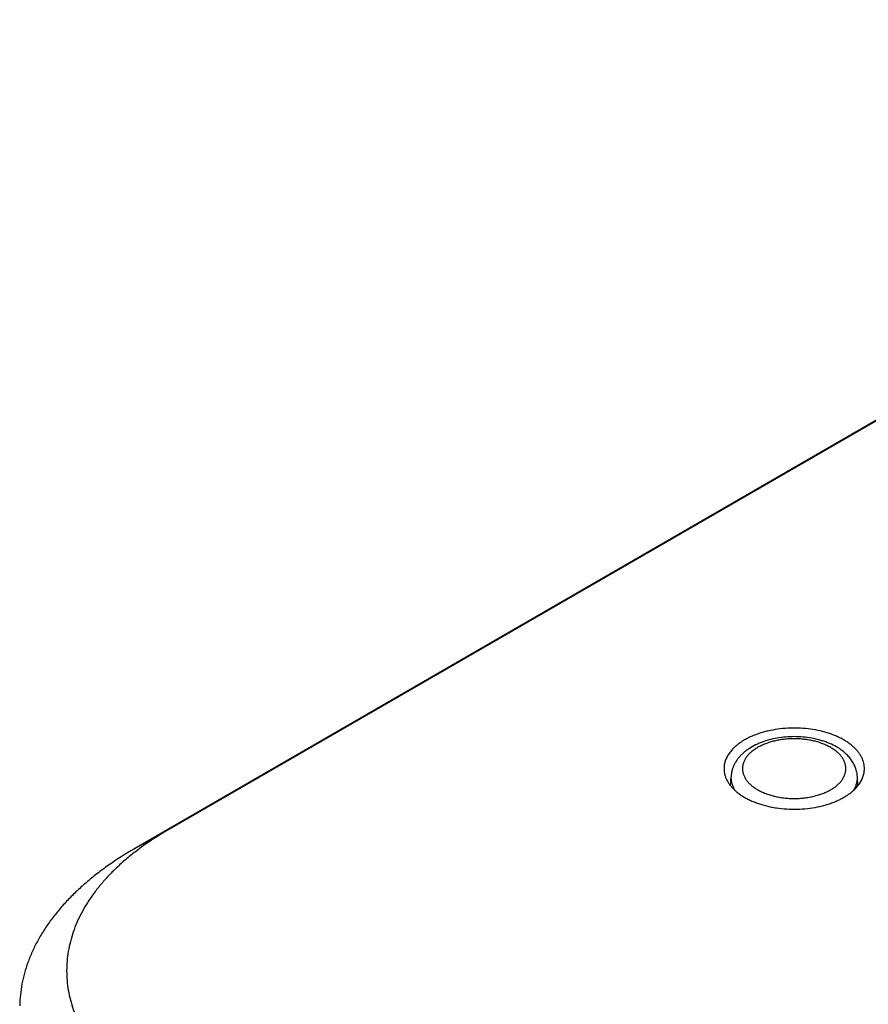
# Model space of a CAD drawing. Header units: inches. Extents: x 0 to 34, y 0 to 22.
# Tile 27 of 37: x 25.353 to 26.076, y 17.516 to 18.355. Entities that reach past the tile are written whole.
import ezdxf

# ---------------------------------------------------------------- set-up
doc = ezdxf.new("R2010")
doc.units = ezdxf.units.IN
doc.header["$LTSCALE"] = 1.87
doc.header["$MEASUREMENT"] = 0
doc.layers.get('0').update_dxf_attribs({"linetype": 'CONTINUOUS'})

msp = doc.modelspace()

# ---------------------------------------------------------------- linework, layer by layer
at = {"color": 7, "linetype": 'CONTINUOUS'}
for p, q in [((30.4185, 20.51628), (25.47822, 17.66384)), ((30.39018, 20.50049), (25.4499, 17.64805)), ((25.95848, 17.70198), (25.95881, 17.7096)), ((26.06688, 17.70198), (26.06655, 17.7096)), ((25.47822, 17.66384), (25.4499, 17.64805))]:
    msp.add_line(p, q, dxfattribs=at)
for points, knots in [([(26.0725, 17.71744), (26.07247, 17.71828), (26.07229, 17.71997), (26.0717, 17.72248), (26.07079, 17.72496), (26.06958, 17.72738), (26.06807, 17.72975), (26.06626, 17.73205), (26.06417, 17.73426), (26.0618, 17.73637), (26.05918, 17.73838), (26.05631, 17.74028), (26.05321, 17.74205), (26.0499, 17.74368), (26.04639, 17.74517), (26.04271, 17.74651), (26.03886, 17.74769), (26.0335, 17.74906), (26.02654, 17.75033), (26.01797, 17.75113), (26.00929, 17.75121), (26.00068, 17.75056), (25.99366, 17.74943), (25.98824, 17.74816), (25.98433, 17.74705), (25.98057, 17.74578), (25.97698, 17.74436), (25.97358, 17.74279), (25.97141, 17.74162), (25.97036, 17.74102)], [0, 0, 0, 0, 0.021305, 0.042907, 0.06501, 0.087797, 0.111418, 0.135995, 0.161614, 0.188332, 0.216177, 0.24515, 0.275232, 0.306382, 0.338541, 0.371635, 0.40558, 0.440277, 0.511475, 0.584313, 0.657784, 0.73085, 0.802494, 0.837489, 0.871777, 0.905258, 0.937839, 0.969441, 1, 1, 1, 1]), ([(25.97036, 17.74102), (25.96905, 17.74027), (25.96656, 17.73869), (25.96314, 17.73606), (25.96016, 17.73326), (25.95765, 17.7303), (25.95564, 17.72722), (25.95438, 17.72453), (25.95365, 17.72236), (25.95324, 17.72073), (25.95297, 17.71909), (25.95288, 17.71799), (25.95285, 17.71744)], [0, 0, 0, 0, 0.14803, 0.288626, 0.421818, 0.547921, 0.667587, 0.781829, 0.837372, 0.8921, 0.946233, 1, 1, 1, 1]), ([(26.04875, 17.73506), (26.04684, 17.73617), (26.04382, 17.73766), (26.03963, 17.73932), (26.03518, 17.74081), (26.02937, 17.74228), (26.02214, 17.74342), (26.01473, 17.74391), (26.00728, 17.74377), (25.99994, 17.74298), (25.99283, 17.74157), (25.98716, 17.73987), (25.98286, 17.73819), (25.97883, 17.73636), (25.97504, 17.73422), (25.97158, 17.73177), (25.96919, 17.72981), (25.967, 17.72771), (25.96503, 17.72547), (25.96329, 17.72309), (25.9618, 17.72059), (25.96058, 17.71797), (25.95965, 17.71525), (25.95904, 17.71245), (25.95885, 17.71055), (25.95881, 17.7096)], [0, 0, 0, 0, 0.061679, 0.093512, 0.125961, 0.192485, 0.260729, 0.329991, 0.399477, 0.468376, 0.535926, 0.601487, 0.633383, 0.664634, 0.725124, 0.754421, 0.783124, 0.811293, 0.839002, 0.866332, 0.893368, 0.92019, 0.946867, 0.973457, 1, 1, 1, 1]), ([(26.04383, 17.73457), (26.04278, 17.73518), (26.0406, 17.73632), (26.03712, 17.7378), (26.03342, 17.73907), (26.02951, 17.74014), (26.02545, 17.74097), (26.02126, 17.74158), (26.01699, 17.74194), (26.01268, 17.74206), (26.00837, 17.74194), (26.0041, 17.74158), (25.99991, 17.74097), (25.99584, 17.74014), (25.99194, 17.73907), (25.98823, 17.7378), (25.98476, 17.73632), (25.98155, 17.73465), (25.97865, 17.7328), (25.97606, 17.7308), (25.97417, 17.72899), (25.97285, 17.72748), (25.9717, 17.72598), (25.97049, 17.72404), (25.96959, 17.72199), (25.96909, 17.72033), (25.96882, 17.71909), (25.96866, 17.71784), (25.96861, 17.71659), (25.96866, 17.71534), (25.96882, 17.71409), (25.96909, 17.71285), (25.96959, 17.71119), (25.97049, 17.70914), (25.9717, 17.7072), (25.97285, 17.70569), (25.97417, 17.70419), (25.97606, 17.70238), (25.97864, 17.70038), (25.98054, 17.69918), (25.98153, 17.6986)], [0, 0, 0, 0, 0.032545, 0.066549, 0.101871, 0.13834, 0.175756, 0.213899, 0.252536, 0.291421, 0.330307, 0.368944, 0.407087, 0.444503, 0.480971, 0.516294, 0.550298, 0.582843, 0.61383, 0.64321, 0.670991, 0.684308, 0.697261, 0.72215, 0.74591, 0.757472, 0.768877, 0.780176, 0.791422, 0.802667, 0.813966, 0.825371, 0.836933, 0.860693, 0.885582, 0.898535, 0.911853, 0.939633, 0.969012, 1, 1, 1, 1]), ([(25.98153, 17.6986), (25.98257, 17.698), (25.98476, 17.69686), (25.98823, 17.69538), (25.99194, 17.6941), (25.99584, 17.69304), (25.99991, 17.6922), (26.0041, 17.6916), (26.00837, 17.69124), (26.01268, 17.69111), (26.01699, 17.69124), (26.02126, 17.6916), (26.02545, 17.6922), (26.02951, 17.69304), (26.03342, 17.6941), (26.03712, 17.69538), (26.0406, 17.69686), (26.0438, 17.69853), (26.04671, 17.70038), (26.0493, 17.70238), (26.05119, 17.70419), (26.0525, 17.70569), (26.05366, 17.7072), (26.05487, 17.70914), (26.05577, 17.71119), (26.05627, 17.71285), (26.05653, 17.71409), (26.05669, 17.71534), (26.05675, 17.71659), (26.05669, 17.71784), (26.05653, 17.71909), (26.05627, 17.72033), (26.05577, 17.72199), (26.05487, 17.72404), (26.05366, 17.72598), (26.0525, 17.72748), (26.05119, 17.72899), (26.0493, 17.7308), (26.04671, 17.7328), (26.04482, 17.734), (26.04383, 17.73457)], [0, 0, 0, 0, 0.032545, 0.066549, 0.101871, 0.13834, 0.175756, 0.213899, 0.252536, 0.291421, 0.330307, 0.368944, 0.407087, 0.444503, 0.480971, 0.516294, 0.550298, 0.582843, 0.61383, 0.64321, 0.670991, 0.684308, 0.697261, 0.72215, 0.74591, 0.757472, 0.768877, 0.780176, 0.791422, 0.802667, 0.813966, 0.825371, 0.836933, 0.860693, 0.885582, 0.898535, 0.911853, 0.939633, 0.969012, 1, 1, 1, 1]), ([(26.06655, 17.7096), (26.06652, 17.71025), (26.06641, 17.71154), (26.0661, 17.71346), (26.06564, 17.71536), (26.06504, 17.71722), (26.06429, 17.71903), (26.06313, 17.72139), (26.06134, 17.72421), (26.05876, 17.72733), (26.05629, 17.7297), (26.05414, 17.73147), (26.05183, 17.73317), (26.05001, 17.73434), (26.04875, 17.73506)], [0, 0, 0, 0, 0.059932, 0.119907, 0.179979, 0.240185, 0.300587, 0.36125, 0.483607, 0.608014, 0.735163, 0.799983, 0.865702, 1, 1, 1, 1]), ([(25.95285, 17.71744), (25.95282, 17.71659), (25.95285, 17.71486), (25.95325, 17.71229), (25.95397, 17.70973), (25.95502, 17.70723), (25.95639, 17.70477), (25.95807, 17.70238), (25.96005, 17.70008), (25.96232, 17.69786), (25.96487, 17.69576), (25.96768, 17.69376), (25.97074, 17.6919), (25.97403, 17.69017), (25.97753, 17.68859), (25.98123, 17.68716), (25.98509, 17.68589), (25.98912, 17.68479), (25.99327, 17.68387), (25.99898, 17.68288), (26.00629, 17.68211), (26.01514, 17.68194), (26.02395, 17.68253), (26.03114, 17.68364), (26.0367, 17.68491), (26.0407, 17.68602), (26.04455, 17.68731), (26.04823, 17.68876), (26.05171, 17.69036), (26.05392, 17.69154), (26.05499, 17.69216)], [0, 0, 0, 0, 0.021372, 0.0429, 0.064813, 0.087316, 0.110589, 0.134777, 0.159991, 0.186308, 0.213773, 0.2424, 0.272179, 0.303076, 0.335038, 0.367995, 0.40186, 0.436536, 0.471913, 0.507875, 0.581031, 0.65497, 0.728607, 0.800867, 0.836172, 0.870762, 0.90453, 0.937379, 0.969226, 1, 1, 1, 1]), ([(26.05499, 17.69216), (26.05638, 17.69296), (26.05903, 17.69464), (26.06263, 17.69745), (26.06572, 17.70047), (26.06828, 17.70365), (26.06995, 17.70645), (26.07098, 17.70874), (26.0716, 17.71046), (26.07206, 17.71219), (26.07237, 17.71394), (26.07253, 17.71569), (26.07253, 17.71686), (26.0725, 17.71744)], [0, 0, 0, 0, 0.149072, 0.290156, 0.423312, 0.548962, 0.667946, 0.725363, 0.781631, 0.836975, 0.89164, 0.945891, 1, 1, 1, 1]), ([(25.95881, 17.7096), (25.95879, 17.70912), (25.95878, 17.70815), (25.9589, 17.7067), (25.95913, 17.70525), (25.9596, 17.70332), (25.96048, 17.70092), (25.96147, 17.69911), (25.96202, 17.69822)], [0, 0, 0, 0, 0.120757, 0.241759, 0.363527, 0.48656, 0.738123, 1, 1, 1, 1]), ([(26.06329, 17.69814), (26.06385, 17.69904), (26.06485, 17.70086), (26.06575, 17.70328), (26.06622, 17.70522), (26.06646, 17.70668), (26.06657, 17.70814), (26.06657, 17.70912), (26.06655, 17.7096)], [0, 0, 0, 0, 0.262029, 0.513617, 0.636627, 0.758353, 0.879302, 1, 1, 1, 1]), ([(25.47822, 17.66384), (25.47162, 17.66003), (25.46207, 17.65398), (25.45013, 17.64515), (25.44185, 17.63838), (25.43416, 17.63138), (25.42707, 17.62416), (25.42061, 17.61676), (25.41477, 17.60917), (25.40959, 17.60143), (25.40507, 17.59355), (25.40123, 17.58555), (25.39807, 17.57744), (25.3956, 17.56926), (25.39384, 17.56101), (25.39278, 17.55272), (25.39242, 17.54441), (25.39278, 17.5361), (25.39384, 17.52781), (25.3956, 17.51956), (25.39807, 17.51137), (25.40123, 17.50327), (25.40507, 17.49527), (25.40959, 17.48739), (25.41477, 17.47964), (25.42061, 17.47206), (25.42707, 17.46465), (25.43416, 17.45744), (25.44185, 17.45044), (25.45013, 17.44366), (25.46207, 17.43484), (25.47162, 17.42879), (25.47822, 17.42498)], [0, 0, 0, 0, 0.074265, 0.109965, 0.144698, 0.178471, 0.211301, 0.243217, 0.27426, 0.304481, 0.333945, 0.362731, 0.390928, 0.418637, 0.445971, 0.47305, 0.5, 0.52695, 0.554029, 0.581363, 0.609072, 0.637269, 0.666055, 0.695519, 0.72574, 0.756783, 0.788699, 0.821529, 0.855302, 0.890035, 0.925735, 1, 1, 1, 1]), ([(25.4499, 17.64805), (25.44251, 17.64379), (25.43181, 17.63702), (25.41842, 17.62716), (25.40912, 17.6196), (25.40047, 17.61178), (25.39248, 17.60372), (25.38517, 17.59546), (25.37856, 17.58699), (25.37266, 17.57835), (25.36749, 17.56955), (25.36307, 17.56062), (25.35939, 17.55157), (25.35648, 17.54243), (25.35434, 17.53321), (25.35297, 17.52394), (25.35258, 17.51774), (25.35251, 17.51464)], [0, 0, 0, 0, 0.148261, 0.219579, 0.288998, 0.356529, 0.422206, 0.486081, 0.54823, 0.608751, 0.667766, 0.725422, 0.781889, 0.83736, 0.892047, 0.94618, 1, 1, 1, 1])]:
    msp.add_open_spline(points, degree=3, knots=knots, dxfattribs=at)

doc.saveas('drawing.dxf')
